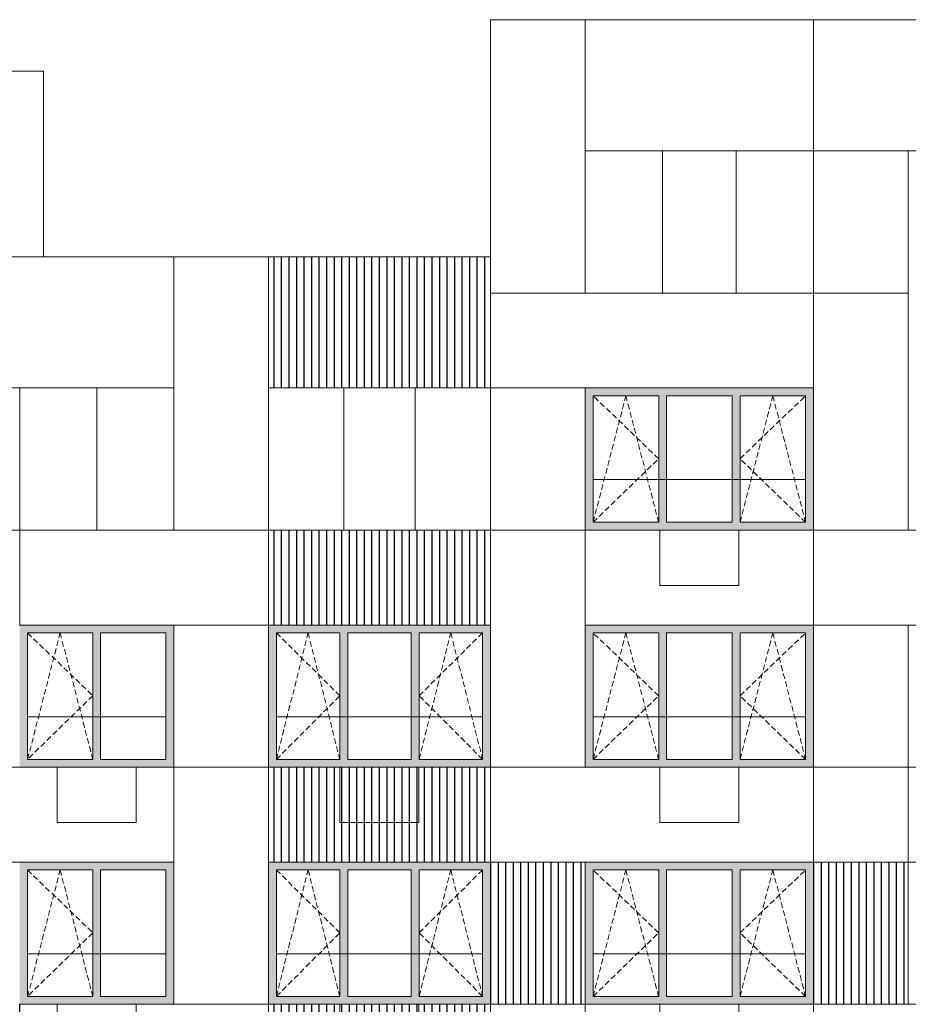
# Model space of a CAD drawing. Header units: millimetres. Extents: x -2957 to 750800, y -5565 to 168688.
# Tile 20 of 22: x 40536 to 51786, y 57060 to 69520. Entities that reach past the tile are written whole.
import ezdxf

# ---------------------------------------------------------------- set-up
doc = ezdxf.new("R2010")
doc.units = ezdxf.units.MM
doc.header["$MEASUREMENT"] = 0
doc.header["$XCLIPFRAME"] = 0
doc.linetypes.add('OO_EOIAAY', pattern=[105.833361, 70.555568, -35.277793])
doc.layers.add('0_Ном._пера__1', color=7, linetype='Continuous', lineweight=0)
doc.layers.add('0_Ном._пера__120', color=7, linetype='Continuous', lineweight=0)
doc.layers.add('0_Ном._пера__161', color=7, linetype='Continuous', lineweight=13, true_color=0x6a6a6a)
doc.layers.add('АР-Стены_внешние_.АР_Ном._пера__61', color=7, linetype='Continuous', lineweight=25, true_color=0x6a6a6a)
picture_1 = doc.add_image_def('image1.png', size_in_pixel=(882, 833))
picture_2 = doc.add_image_def('image2.png', size_in_pixel=(725, 814))
picture_3 = doc.add_image_def('image4.png', size_in_pixel=(734, 827))
picture_4 = doc.add_image_def('image5.png', size_in_pixel=(729, 823))

msp = doc.modelspace()

# ---------------------------------------------------------------- hatches: boundary and pattern name
at = {"layer": '0_Ном._пера__161', "linetype": 'Continuous', "lineweight": 0, "true_color": 0x696969}
for points in [[(47696.188, 64860), (47696.188, 64760), (47796.065, 64760), (48626.108, 64760), (48726.107, 64760), (49556.15, 64760), (49656.15, 64760), (50486.193, 64760), (50586.193, 64760), (50586.193, 64860)], [(47696.188, 64760), (47696.188, 63160), (47796.065, 63160), (47796.065, 64760)], [(48726.107, 63160), (48726.107, 64760), (48626.107, 64760), (48626.107, 63160)], [(49556.15, 64760), (49556.15, 63160), (49656.15, 63160), (49656.15, 64760)], [(50586.193, 64760), (50486.193, 64760), (50486.193, 63160), (50586.193, 63160)], [(47696.188, 63060), (50586.193, 63060), (50586.193, 63160), (50486.193, 63160), (49656.15, 63160), (49556.15, 63160), (48726.107, 63160), (48626.107, 63160), (47796.065, 63160), (47696.188, 63160)], [(42486.405, 61860), (40536.155, 61860), (40536.155, 61760), (40636.151, 61760), (41461.279, 61760), (41561.279, 61760), (42386.407, 61760), (42486.405, 61760)], [(46496.246, 61860), (43686.416, 61860), (43686.416, 61760), (43786.139, 61760), (44589.509, 61760), (44689.509, 61760), (45492.878, 61760), (45592.878, 61760), (46396.247, 61760), (46496.246, 61760)], [(47696.188, 61860), (47696.188, 61760), (47796.065, 61760), (48626.108, 61760), (48726.107, 61760), (49556.15, 61760), (49656.15, 61760), (50486.193, 61760), (50586.193, 61760), (50586.193, 61860)], [(40536.155, 61760), (40536.155, 60160), (40636.151, 60160), (40636.151, 61760)], [(41561.279, 61760), (41461.279, 61760), (41461.279, 60160), (41561.279, 60160)], [(42386.407, 61760), (42386.407, 60160), (42486.405, 60160), (42486.405, 61760)], [(43686.416, 61760), (43686.416, 60160), (43786.139, 60160), (43786.139, 61760)], [(44689.509, 61760), (44589.509, 61760), (44589.509, 60160), (44689.509, 60160)], [(45592.878, 61760), (45492.878, 61760), (45492.878, 60160), (45592.878, 60160)], [(46396.247, 60160), (46496.246, 60160), (46496.246, 61760), (46396.247, 61760)], [(47696.188, 61760), (47696.188, 60160), (47796.065, 60160), (47796.065, 61760)], [(48726.107, 60160), (48726.107, 61760), (48626.107, 61760), (48626.107, 60160)], [(49556.15, 61760), (49556.15, 60160), (49656.15, 60160), (49656.15, 61760)], [(50586.193, 61760), (50486.193, 61760), (50486.193, 60160), (50586.193, 60160)], [(40636.151, 60160), (40536.155, 60160), (40536.155, 60060), (42486.405, 60060), (42486.405, 60160), (42386.407, 60160), (41561.279, 60160), (41461.279, 60160)], [(43686.416, 60160), (43686.416, 60060), (46496.246, 60060), (46496.246, 60160), (46396.247, 60160), (45592.878, 60160), (45492.878, 60160), (44689.509, 60160), (44589.509, 60160), (43786.139, 60160)], [(47696.188, 60060), (50586.193, 60060), (50586.193, 60160), (50486.193, 60160), (49656.15, 60160), (49556.15, 60160), (48726.107, 60160), (48626.107, 60160), (47796.065, 60160), (47696.188, 60160)], [(42486.405, 58860), (40536.155, 58860), (40536.155, 58760), (40636.151, 58760), (41461.279, 58760), (41561.279, 58760), (42386.407, 58760), (42486.405, 58760)], [(46496.246, 58860), (43686.416, 58860), (43686.416, 58760), (43786.139, 58760), (44589.509, 58760), (44689.509, 58760), (45492.878, 58760), (45592.878, 58760), (46396.247, 58760), (46496.246, 58760)], [(47696.151, 58860), (47696.151, 58760), (47796.028, 58760), (48626.071, 58760), (48726.071, 58760), (49556.114, 58760), (49656.114, 58760), (50486.157, 58760), (50586.157, 58760), (50586.157, 58860)], [(40536.155, 58760), (40536.155, 57160), (40636.151, 57160), (40636.151, 58760)], [(41561.279, 58760), (41461.279, 58760), (41461.279, 57160), (41561.279, 57160)], [(42386.407, 58760), (42386.407, 57160), (42486.405, 57160), (42486.405, 58760)], [(43686.416, 58760), (43686.416, 57160), (43786.139, 57160), (43786.139, 58760)], [(44689.509, 58760), (44589.509, 58760), (44589.509, 57160), (44689.509, 57160)], [(45592.878, 58760), (45492.878, 58760), (45492.878, 57160), (45592.878, 57160)], [(46396.247, 57160), (46496.246, 57160), (46496.246, 58760), (46396.247, 58760)], [(47696.151, 58760), (47696.151, 57160), (47796.028, 57160), (47796.028, 58760)], [(48726.071, 57160), (48726.071, 58760), (48626.071, 58760), (48626.071, 57160)], [(49556.114, 58760), (49556.114, 57160), (49656.114, 57160), (49656.114, 58760)], [(50586.157, 58760), (50486.157, 58760), (50486.157, 57160), (50586.157, 57160)], [(40636.151, 57160), (40536.155, 57160), (40536.155, 57060), (42486.405, 57060), (42486.405, 57160), (42386.407, 57160), (41561.279, 57160), (41461.279, 57160)], [(43686.416, 57160), (43686.416, 57060), (46496.246, 57060), (46496.246, 57160), (46396.247, 57160), (45592.878, 57160), (45492.878, 57160), (44689.509, 57160), (44589.509, 57160), (43786.139, 57160)], [(47696.151, 57060), (50586.157, 57060), (50586.157, 57160), (50486.157, 57160), (49656.114, 57160), (49556.114, 57160), (48726.071, 57160), (48626.071, 57160), (47796.028, 57160), (47696.151, 57160)]]:
    msp.add_hatch(color=251, dxfattribs=at).paths.add_polyline_path(points)
at = {"layer": 'АР-Стены_внешние_.АР_Ном._пера__61', "linetype": 'Continuous', "lineweight": 25, "true_color": 0x6a6a6a}
h = msp.add_hatch(dxfattribs=at)
h.set_pattern_fill('НВФ_0002', color=251, style=0, pattern_type=2)
h.set_pattern_definition([(90, (45091.17, 65760), (-95.273, 0), [])])
h.paths.add_polyline_path([(43686.149, 66520), (46496.185, 66520), (46496.185, 64860), (43686.149, 64860)])
h = msp.add_hatch(dxfattribs=at)
h.set_pattern_fill('НВФ_0002', color=251, style=0, pattern_type=2)
h.set_pattern_definition([(90, (45091.17, 62760), (-95.273, 0), [])])
h.paths.add_polyline_path([(43686.149, 63060), (46496.185, 63060), (46496.185, 61860), (43686.149, 61860)])
h = msp.add_hatch(dxfattribs=at)
h.set_pattern_fill('НВФ_0002', color=251, style=0, pattern_type=2)
h.set_pattern_definition([(90, (45091.17, 59760), (-95.273, 0), [])])
h.paths.add_polyline_path([(43686.149, 60060), (46496.185, 60060), (46496.185, 58860), (43686.149, 58860)])
h = msp.add_hatch(dxfattribs=at)
h.set_pattern_fill('НВФ_0002', color=251, style=0, pattern_type=2)
h.set_pattern_definition([(90, (47167.55, 57960), (-95.273, 0), [])])
h.paths.add_polyline_path([(46496.185, 58860), (47695.774, 58860), (47695.774, 57060), (46496.185, 57060)])
h = msp.add_hatch(dxfattribs=at)
h.set_pattern_fill('НВФ_0002', color=251, style=0, pattern_type=2)
h.set_pattern_definition([(90, (51257.53, 57960), (-95.273, 0), [])])
h.paths.add_polyline_path([(50586.159, 58860), (51785.747, 58860), (51785.747, 57060), (50586.159, 57060)])
h = msp.add_hatch(dxfattribs=at)
h.set_pattern_fill('НВФ_0002', color=251, style=0, pattern_type=2)
h.set_pattern_definition([(90, (45091.17, 56760), (-95.273, 0), [])])
h.paths.add_polyline_path([(43686.149, 57060), (46496.185, 57060), (46496.185, 55860), (43686.149, 55860)])

# ---------------------------------------------------------------- linework, layer by layer
at = {"layer": '0_Ном._пера__1', "color": 7, "linetype": 'Continuous', "lineweight": 0}
for p, q in [((50586.195, 64860), (50586.195, 63060)), ((47795.521, 63700), (50485.65, 63700)), ((48640.97, 63060), (49640.97, 63060)), ((48640.97, 62360), (48640.97, 63060)), ((49640.97, 62360), (49640.97, 63060)), ((48640.97, 62360), (49640.97, 62360)), ((40536.155, 61860), (40536.411, 61860)), ((42486.405, 61860), (42486.405, 60060)), ((46496.246, 61860), (46496.246, 60060)), ((50586.195, 61860), (50586.195, 60060)), ((40636.151, 60700), (42386.407, 60700)), ((43786.139, 60700), (46396.247, 60700)), ((47795.521, 60700), (50485.65, 60700)), ((41010.91, 60060), (42010.91, 60060)), ((41010.91, 59360), (41010.91, 60060)), ((42010.91, 59360), (42010.91, 60060)), ((44590.879, 60060), (45590.879, 60060)), ((44590.879, 59360), (44590.879, 60060)), ((45590.879, 59360), (45590.879, 60060)), ((48640.97, 60060), (49640.97, 60060)), ((48640.97, 59360), (48640.97, 60060)), ((49640.97, 59360), (49640.97, 60060)), ((41010.91, 59360), (42010.91, 59360)), ((44590.879, 59360), (45590.879, 59360)), ((48640.97, 59360), (49640.97, 59360)), ((40536.155, 58860), (40536.411, 58860)), ((42486.405, 58860), (42486.405, 57060)), ((46496.246, 58860), (46496.246, 57060)), ((50586.159, 58860), (50586.159, 57060)), ((40636.151, 57700), (42386.407, 57700)), ((43786.139, 57700), (46396.247, 57700)), ((47795.521, 57700), (50485.65, 57700)), ((41010.91, 57060), (42010.91, 57060)), ((41010.91, 56360), (41010.91, 57060)), ((42010.91, 56360), (42010.91, 57060)), ((44590.879, 57060), (45590.879, 57060)), ((44590.879, 56360), (44590.879, 57060)), ((45590.879, 56360), (45590.879, 57060)), ((48640.97, 57060), (49640.97, 57060)), ((48640.97, 56360), (48640.97, 57060)), ((49640.97, 56360), (49640.97, 57060))]:
    msp.add_line(p, q, dxfattribs=at)
for points in [[(47696.128, 66060), (46496.185, 66060), (46496.185, 69520.038), (47696.128, 69520.038)], [(47696.128, 69520.038), (50586.314, 69520.038), (50586.314, 67860), (47696.128, 67860)], [(50586.314, 69520.038), (53916.303, 69520.038), (53916.303, 67860), (50586.314, 67860)], [(31180.808, 68870), (40836.504, 68870), (40836.504, 66520), (31180.808, 66520)], [(40836.504, 66520), (39636.562, 66520), (39636.562, 68870), (40836.504, 68870)], [(51786.256, 66060), (50586.314, 66060), (50586.314, 67860), (51786.256, 67860)], [(39336.271, 66520), (42486.025, 66520), (42486.025, 64860), (39336.271, 64860)], [(43686.149, 63060), (42486.207, 63060), (42486.207, 66520), (43686.149, 66520)], [(43686.149, 66520), (46496.246, 66520), (46496.246, 64860), (43686.149, 64860)], [(46496.185, 66060), (50586.314, 66060), (50586.314, 64860), (46496.185, 64860)], [(51786.256, 63060), (50586.314, 63060), (50586.314, 66060), (51786.256, 66060)], [(40536.301, 63060), (39336.359, 63060), (39336.359, 64859.999), (40536.301, 64859.999)], [(47696.188, 63060), (46496.246, 63060), (46496.246, 64860), (47696.188, 64860)], [(40536.301, 63060), (43686.149, 63060), (43686.149, 61860), (40536.301, 61860)], [(43686.149, 63060), (46496.246, 63060), (46496.246, 61860), (43686.149, 61860)], [(47696.188, 60060), (46496.246, 60060), (46496.246, 63060), (47696.188, 63060)], [(47696.188, 63060), (50586.159, 63060), (50586.159, 61859.999), (47696.188, 61859.999)], [(50586.159, 63060), (53916.159, 63060), (53916.159, 61859.999), (50586.159, 61859.999)], [(43686.301, 60060), (42486.359, 60060), (42486.359, 61860), (43686.301, 61860)], [(51786.128, 58859.999), (50586.186, 58859.999), (50586.186, 61860), (51786.128, 61860)], [(39336.103, 60060), (42486.207, 60060), (42486.207, 58860), (39336.103, 58860)], [(43686.301, 57060), (42486.359, 57060), (42486.359, 60060), (43686.301, 60060)], [(43686.301, 60060), (46496.246, 60060), (46496.246, 58860), (43686.301, 58860)], [(46496.246, 60060), (50585.939, 60060), (50585.939, 58860), (46496.246, 58860)], [(51786.128, 57060), (50586.186, 57060), (50586.186, 60060), (51786.128, 60060)], [(47695.774, 57060), (46495.832, 57060), (46495.832, 58860), (47695.774, 58860)], [(40535.71, 57060), (43686.301, 57060), (43686.301, 55860), (40535.71, 55860)], [(43686.301, 57060), (46495.966, 57060), (46495.966, 55860), (43686.301, 55860)], [(47695.774, 54060), (46495.832, 54060), (46495.832, 57060), (47695.774, 57060)], [(47695.774, 57060), (50586.062, 57060), (50586.062, 55860), (47695.774, 55860)], [(50586.159, 57060), (53916.159, 57060), (53916.159, 55860), (50586.159, 55860)]]:
    msp.add_lwpolyline(points, close=True, dxfattribs=at)
at = {"layer": '0_Ном._пера__1', "color": 7, "linetype": 'Continuous', "lineweight": 0, "flags": 128}
for points in [[(47696.128, 67860), (47696.128, 66060), (50586.314, 66060), (50586.314, 67860)], [(40536.301, 64860), (40536.301, 63060), (42486.025, 63060), (42486.025, 64860)], [(43686.149, 64860), (43686.149, 63060), (46496.185, 63060), (46496.185, 64860)]]:
    msp.add_lwpolyline(points, close=True, dxfattribs=at)
at = {"layer": '0_Ном._пера__1', "color": 7, "linetype": 'Continuous', "lineweight": 0}
for points in [[(48676.107, 66060), (48676.107, 67860)], [(49606.15, 66060), (49606.15, 67860)], [(41511.279, 63060), (41511.279, 64860)], [(44639.509, 63060), (44639.509, 64860)], [(45542.878, 63060), (45542.878, 64860)]]:
    msp.add_lwpolyline(points, dxfattribs=at)
at = {"layer": '0_Ном._пера__120', "color": 7, "linetype": 'OO_EOIAAY', "lineweight": 0}
for p, q in [((47795.521, 63159.999), (48210.542, 64759.999)), ((48625.564, 63965), (47795.521, 64759.999)), ((48210.542, 64759.999), (48625.564, 63159.999)), ((49655.607, 63159.999), (50070.628, 64759.999)), ((49655.607, 63965), (50485.65, 64759.999)), ((50070.628, 64759.999), (50485.65, 63159.999)), ((47795.521, 63159.999), (48625.564, 63965)), ((50485.65, 63159.999), (49655.607, 63965)), ((40636.151, 61760), (41461.279, 60965)), ((40636.151, 60160), (41048.715, 61760)), ((41048.715, 61760), (41461.279, 60160)), ((44589.509, 60965), (43786.139, 61760)), ((43786.139, 60160), (44187.824, 61760)), ((44187.824, 61760), (44589.509, 60160)), ((45592.878, 60160), (45994.563, 61760)), ((45592.878, 60965), (46396.247, 61760)), ((45994.563, 61760), (46396.247, 60160)), ((47795.521, 60159.999), (48210.542, 61759.999)), ((48625.564, 60965), (47795.521, 61759.999)), ((48210.542, 61759.999), (48625.564, 60159.999)), ((49655.607, 60159.999), (50070.628, 61759.999)), ((49655.607, 60965), (50485.65, 61759.999)), ((50070.628, 61759.999), (50485.65, 60159.999)), ((41461.279, 60965), (40636.151, 60160)), ((43786.139, 60160), (44589.509, 60965)), ((46396.247, 60160), (45592.878, 60965)), ((47795.521, 60159.999), (48625.564, 60965)), ((50485.65, 60159.999), (49655.607, 60965)), ((40636.151, 58760), (41461.279, 57965)), ((40636.151, 57160), (41048.715, 58760)), ((41048.715, 58760), (41461.279, 57160)), ((44589.509, 57965), (43786.139, 58760)), ((43786.139, 57160), (44187.824, 58760)), ((44187.824, 58760), (44589.509, 57160)), ((45592.878, 57160), (45994.563, 58760)), ((45592.878, 57965), (46396.247, 58760)), ((45994.563, 58760), (46396.247, 57160)), ((47795.521, 57159.999), (48210.542, 58759.999)), ((48625.564, 57965), (47795.521, 58759.999)), ((48210.542, 58759.999), (48625.564, 57159.999)), ((49655.607, 57159.999), (50070.628, 58759.999)), ((49655.607, 57965), (50485.65, 58759.999)), ((50070.628, 58759.999), (50485.65, 57159.999)), ((41461.279, 57965), (40636.151, 57160)), ((43786.139, 57160), (44589.509, 57965)), ((46396.247, 57160), (45592.878, 57965)), ((47795.521, 57159.999), (48625.564, 57965)), ((50485.65, 57159.999), (49655.607, 57965))]:
    msp.add_line(p, q, dxfattribs=at)
at = {"layer": '0_Ном._пера__120', "color": 7, "linetype": 'Continuous', "lineweight": 0}
for p, q in [((47796.065, 63160), (47796.065, 64760)), ((47796.065, 64760), (48626.107, 64760)), ((48626.107, 64760), (48626.107, 63160)), ((48726.107, 63160), (48726.107, 64760)), ((48726.107, 64760), (49556.15, 64760)), ((49556.15, 64760), (49556.15, 63160)), ((49656.15, 63160), (49656.15, 64760)), ((49656.15, 64760), (50486.193, 64760)), ((50486.193, 64760), (50486.193, 63160)), ((48626.107, 63160), (47796.065, 63160)), ((49556.15, 63160), (48726.107, 63160)), ((50486.193, 63160), (49656.15, 63160)), ((40636.151, 61760), (40636.151, 60160)), ((41461.279, 61760), (40636.151, 61760)), ((41461.279, 60160), (41461.279, 61760)), ((41561.279, 61760), (41561.279, 60160)), ((42386.407, 61760), (41561.279, 61760)), ((42386.407, 60160), (42386.407, 61760)), ((43786.139, 61760), (43786.139, 60160)), ((44589.509, 61760), (43786.139, 61760)), ((44589.509, 60160), (44589.509, 61760)), ((44689.509, 61760), (44689.509, 60160)), ((45492.878, 61760), (44689.509, 61760)), ((45492.878, 60160), (45492.878, 61760)), ((45592.878, 61760), (45592.878, 60160)), ((46396.247, 61760), (45592.878, 61760)), ((46396.247, 60160), (46396.247, 61760)), ((47796.065, 60160), (47796.065, 61760)), ((47796.065, 61760), (48626.107, 61760)), ((48626.107, 61760), (48626.107, 60160)), ((48726.107, 60160), (48726.107, 61760)), ((48726.107, 61760), (49556.15, 61760)), ((49556.15, 61760), (49556.15, 60160)), ((49656.15, 60160), (49656.15, 61760)), ((49656.15, 61760), (50486.193, 61760)), ((50486.193, 61760), (50486.193, 60160)), ((40636.151, 60160), (41461.279, 60160)), ((41561.279, 60160), (42386.407, 60160)), ((43786.139, 60160), (44589.509, 60160)), ((44689.509, 60160), (45492.878, 60160)), ((45592.878, 60160), (46396.247, 60160)), ((48626.107, 60160), (47796.065, 60160)), ((49556.15, 60160), (48726.107, 60160)), ((50486.193, 60160), (49656.15, 60160)), ((40636.151, 58760), (40636.151, 57160)), ((41461.279, 58760), (40636.151, 58760)), ((41461.279, 57160), (41461.279, 58760)), ((41561.279, 58760), (41561.279, 57160)), ((42386.407, 58760), (41561.279, 58760)), ((42386.407, 57160), (42386.407, 58760)), ((43786.139, 58760), (43786.139, 57160)), ((44589.509, 58760), (43786.139, 58760)), ((44589.509, 57160), (44589.509, 58760)), ((44689.509, 58760), (44689.509, 57160)), ((45492.878, 58760), (44689.509, 58760)), ((45492.878, 57160), (45492.878, 58760)), ((45592.878, 58760), (45592.878, 57160)), ((46396.247, 58760), (45592.878, 58760)), ((46396.247, 57160), (46396.247, 58760)), ((47796.028, 57160), (47796.028, 58760)), ((47796.028, 58760), (48626.071, 58760)), ((48626.071, 58760), (48626.071, 57160)), ((48726.071, 57160), (48726.071, 58760)), ((48726.071, 58760), (49556.114, 58760)), ((49556.114, 58760), (49556.114, 57160)), ((49656.114, 57160), (49656.114, 58760)), ((49656.114, 58760), (50486.157, 58760)), ((50486.157, 58760), (50486.157, 57160)), ((40636.151, 57160), (41461.279, 57160)), ((41561.279, 57160), (42386.407, 57160)), ((43786.139, 57160), (44589.509, 57160)), ((44689.509, 57160), (45492.878, 57160)), ((45592.878, 57160), (46396.247, 57160)), ((48626.071, 57160), (47796.028, 57160)), ((49556.114, 57160), (48726.071, 57160)), ((50486.157, 57160), (49656.114, 57160))]:
    msp.add_line(p, q, dxfattribs=at)

# ---------------------------------------------------------------- pictures from other files: only their frames are drawn
at = {"linetype": 'Continuous', "lineweight": 0}
image = msp.add_image(picture_2, insert=(47696.185, 69520.038), size_in_units=(1200, 3460.038), rotation=180, dxfattribs=at)
image.set_boundary_path([(-0.5, -0.5), (724.5, 813.5)])
image = msp.add_image(picture_3, insert=(50586.28, 69520.038), size_in_units=(2890.153, 1660.038), rotation=180, dxfattribs=at)
image.set_boundary_path([(-0.5, -0.5), (733.5, 826.5)])
image = msp.add_image(picture_3, insert=(53916.518, 69520.038), size_in_units=(3330.204, 1660.038), rotation=180, dxfattribs=at)
image.set_boundary_path([(-0.5, -0.5), (733.5, 826.5)])
image = msp.add_image(picture_3, insert=(40836.504, 68870), size_in_units=(9655.696, 2350), rotation=180, dxfattribs=at)
image.set_boundary_path([(-0.5, -0.5), (733.5, 826.5)])
image = msp.add_image(picture_2, insert=(51786.317, 67860), size_in_units=(1200.002, 1800), rotation=180, dxfattribs=at)
image.set_boundary_path([(-0.5, -0.5), (724.5, 813.5)])
image = msp.add_image(picture_3, insert=(42486.025, 66520), size_in_units=(3149.456, 1660), rotation=180, dxfattribs=at)
image.set_boundary_path([(-0.5, -0.5), (733.5, 826.5)])
image = msp.add_image(picture_2, insert=(43686.149, 66520), size_in_units=(1199.857, 3460), rotation=180, dxfattribs=at)
image.set_boundary_path([(-0.5, -0.5), (724.5, 813.5)])
image = msp.add_image(picture_4, insert=(46496.162, 64860), size_in_units=(4090.129, 1200), dxfattribs=at)
image.set_boundary_path([(-0.5, -0.5), (728.5, 822.5)])
image = msp.add_image(picture_2, insert=(51786.317, 66060), size_in_units=(1200.002, 3000), rotation=180, dxfattribs=at)
image.set_boundary_path([(-0.5, -0.5), (724.5, 813.5)])
image = msp.add_image(picture_1, insert=(39336.446, 64860), size_in_units=(1199.731, 1800), rotation=0, dxfattribs=at)
image.dxf.v_pixel = (-3e-16, -2.1608644)
image.set_boundary_path([(-0.5, -0.5), (881.5, 832.5)])
image = msp.add_image(picture_2, insert=(47696.159, 64859.999), size_in_units=(1200.002, 1800), rotation=180, dxfattribs=at)
image.set_boundary_path([(-0.5, -0.5), (724.5, 813.5)])
image = msp.add_image(picture_3, insert=(43686.149, 63060), size_in_units=(3149.848, 1200), rotation=180, dxfattribs=at)
image.set_boundary_path([(-0.5, -0.5), (733.5, 826.5)])
image = msp.add_image(picture_2, insert=(47696.188, 63060), size_in_units=(1200.002, 3000), rotation=180, dxfattribs=at)
image.set_boundary_path([(-0.5, -0.5), (724.5, 813.5)])
image = msp.add_image(picture_3, insert=(50586.159, 63059.999), size_in_units=(2890, 1200), rotation=180, dxfattribs=at)
image.set_boundary_path([(-0.5, -0.5), (733.5, 826.5)])
image = msp.add_image(picture_3, insert=(53916.159, 63060), size_in_units=(3330, 1200), rotation=180, dxfattribs=at)
image.set_boundary_path([(-0.5, -0.5), (733.5, 826.5)])
image = msp.add_image(picture_2, insert=(43686.568, 61860), size_in_units=(1200.002, 1800), rotation=180, dxfattribs=at)
image.set_boundary_path([(-0.5, -0.5), (724.5, 813.5)])
image = msp.add_image(picture_2, insert=(51786.256, 61860), size_in_units=(1200.131, 3000), rotation=180, dxfattribs=at)
image.set_boundary_path([(-0.5, -0.5), (724.5, 813.5)])
image = msp.add_image(picture_3, insert=(42486.306, 60060), size_in_units=(3149.993, 1200), rotation=180, dxfattribs=at)
image.set_boundary_path([(-0.5, -0.5), (733.5, 826.5)])
image = msp.add_image(picture_2, insert=(43686.568, 60060), size_in_units=(1200.002, 3000), rotation=180, dxfattribs=at)
image.set_boundary_path([(-0.5, -0.5), (724.5, 813.5)])
image = msp.add_image(picture_3, insert=(50586.207, 60060), size_in_units=(4090, 1200), rotation=180, dxfattribs=at)
image.set_boundary_path([(-0.5, -0.5), (733.5, 826.5)])
image = msp.add_image(picture_4, insert=(51786.128, 58859.999), size_in_units=(5829.906, 1200), dxfattribs=at)
image.set_boundary_path([(-0.5, -0.5), (728.5, 822.5)])
image = msp.add_image(picture_3, insert=(43686.301, 57060), size_in_units=(3150.335, 1200), rotation=180, dxfattribs=at)
image.set_boundary_path([(-0.5, -0.5), (733.5, 826.5)])
image = msp.add_image(picture_2, insert=(47696.042, 57060), size_in_units=(1200.002, 3000), rotation=180, dxfattribs=at)
image.set_boundary_path([(-0.5, -0.5), (724.5, 813.5)])
image = msp.add_image(picture_4, insert=(50586.54, 55860), size_in_units=(3329.619, 1200), dxfattribs=at)
image.set_boundary_path([(-0.5, -0.5), (728.5, 822.5)])

doc.saveas('drawing.dxf')
